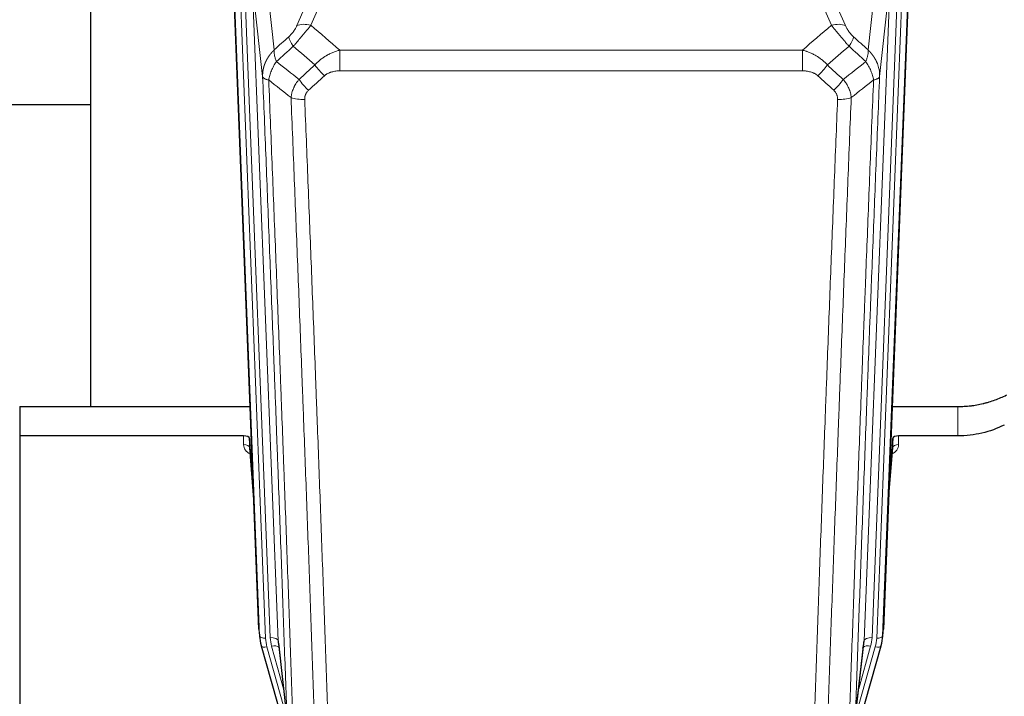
# Model space of a CAD drawing. Header units: inches. Extents: x 0 to 23760, y -13 to 16800.
# Tile 49 of 204: x 6721 to 7217, y 6533 to 6874. Entities that reach past the tile are written whole.
import ezdxf

# ---------------------------------------------------------------- set-up
doc = ezdxf.new("R2010")
doc.units = ezdxf.units.IN
doc.layers.add('254', color=7, linetype='Continuous', true_color=0xffffff)

msp = doc.modelspace()

# ---------------------------------------------------------------- linework, layer by layer
at = {"layer": '254', "color": 2, "linetype": 'Continuous', "lineweight": 25}
for p, q in [((6756.723, 6905.629), (6756.723, 6678.828)), ((7169.585, 6899.735), (7156.467, 6566.534)), ((6841.659, 6566.534), (6829.086, 6885.897)), ((6756.702, 6830.863), (6684.721, 6830.863)), ((6721.063, 6678.821), (6837.237, 6678.821)), ((6721.063, 6678.821), (6721.063, 6664.012)), ((7160.888, 6678.821), (7194.063, 6678.821)), ((6721.063, 6664.012), (6721.063, 6518.543)), ((6833.966, 6664.012), (6721.063, 6664.012)), ((6836.964, 6662.761), (6836.953, 6658.185)), ((6838.787, 6639.48), (6836.964, 6662.761)), ((7161.161, 6662.761), (7159.339, 6639.48)), ((7161.172, 6658.185), (7161.161, 6662.761)), ((7194.063, 6664.012), (7164.16, 6664.012)), ((6836.96, 6658.005), (6839.168, 6629.806)), ((7158.958, 6629.806), (7161.165, 6658.005)), ((6841.78, 6564.949), (6842.154, 6561.691)), ((7155.972, 6561.691), (7156.345, 6564.949)), ((6842.817, 6558.324), (6842.835, 6558.228)), ((6842.835, 6558.228), (6865.009, 6479.342)), ((6851.456, 6559.548), (6855.871, 6521.029)), ((7133.116, 6479.342), (7155.29, 6558.228)), ((7142.255, 6521.029), (7146.67, 6559.548)), ((7155.29, 6558.228), (7155.309, 6558.324))]:
    msp.add_line(p, q, dxfattribs=at)
at = {"layer": '254', "color": 110, "linetype": 'Continuous', "lineweight": 13}
for p, q in [((6883.23, 6905.992), (6867.85, 6870.961)), ((7148.764, 6858.561), (7153.989, 6905.761)), ((7126.063, 6896.49), (7137.337, 6870.811)), ((7153.099, 6562.056), (7166.21, 6895.078)), ((7169.204, 6896.298), (7156.093, 6563.276)), ((6838.299, 6892.615), (6851.365, 6560.722)), ((6843.547, 6845.209), (6838.299, 6892.615)), ((7146.76, 6560.722), (7159.826, 6892.615)), ((7163.819, 6894.242), (7150.752, 6562.348)), ((7159.826, 6892.615), (7154.579, 6845.209)), ((6842.032, 6563.276), (6829.333, 6885.839)), ((6832.269, 6886.107), (6845.026, 6562.056)), ((6834.555, 6887.931), (6847.373, 6562.348)), ((6846.052, 6888.458), (6849.362, 6858.561)), ((6860.788, 6870.811), (6867.769, 6886.709)), ((7130.276, 6870.961), (7122.22, 6889.308)), ((6882.477, 6858.441), (7115.649, 6858.441)), ((6882.477, 6848.01), (6882.477, 6858.441)), ((7115.649, 6848.01), (7115.649, 6858.441)), ((7115.649, 6848.01), (6882.477, 6848.01)), ((7194.063, 6664.012), (7194.063, 6678.821)), ((6833.955, 6659.596), (6833.966, 6664.012)), ((7164.16, 6664.012), (7164.17, 6659.596)), ((6836.953, 6658.185), (6839.16, 6629.997)), ((7158.965, 6629.997), (7161.172, 6658.185)), ((6841.659, 6566.534), (6842.032, 6563.276)), ((7156.093, 6563.276), (7156.467, 6566.534)), ((6845.723, 6557.655), (6855.796, 6521.821)), ((6854.097, 6536.509), (6848.071, 6557.947)), ((6851.365, 6560.722), (6855.742, 6522.541)), ((7142.33, 6521.821), (7152.402, 6557.655)), ((7142.384, 6522.541), (7146.76, 6560.722)), ((7144.029, 6536.509), (7150.055, 6557.947))]:
    msp.add_line(p, q, dxfattribs=at)
for centre, major_axis, ratio, start_param, end_param in [((6867.85, 6864.789), (-9.156, 4.02), 0.5833249, 4.9631119, 5.806783), ((7130.276, 6864.789), (-9.156, -4.02), 0.5833249, 3.617995, 4.4616661), ((6863.763, 6859.191), (6.719, -7.407), 0.3029797, 3.5431496, 4.2886573), ((7134.363, 6859.191), (-6.719, -7.407), 0.3029797, 1.994528, 2.7400357), ((6874.718, 6849.804), (6.736, -7.391), 0.3030979, 4.2875497, 5.03344), ((7123.407, 6849.804), (-6.736, -7.391), 0.3030979, 1.2497453, 1.9956357), ((6866.709, 6842.512), (6.729, -7.397), 0.3051216, 4.2889758, 5.0360109), ((7131.416, 6842.512), (6.729, 7.397), 0.3051216, 4.388767, 5.1358022), ((6864.737, 6837.918), (-9.992, -0.404), 0.431453, 0.7935197, 1.5533391), ((7133.388, 6837.918), (-9.992, 0.404), 0.431453, 1.5882535, 2.3480729), ((6839.959, 6659.596), (-6.003, -0.046), 0.8757409, 6.2743462, 7.3700502), ((6833.955, 6658.141), (-3, 0.007), 0.4848086, 3.1763596, 4.7135294), ((7158.167, 6659.596), (6.003, -0.046), 0.8757409, 5.1963204, 6.2920244), ((7164.17, 6658.141), (-3, -0.007), 0.4848086, 4.7112485, 6.2484184), ((6845.026, 6563.441), (2.998, 0.118), 0.4614673, 3.175787, 4.6942235), ((6847.373, 6560.501), (3.997, 0.157), 0.4614673, 0.0341943, 1.5526308), ((6871.391, 6563.098), (-24.033, -0.038), 0.8858289, 0.0334668, 0.2426182), ((7150.752, 6560.501), (3.997, -0.157), 0.4614673, 1.5889619, 3.1073983), ((7126.734, 6563.098), (24.033, -0.038), 0.8858289, 6.0405671, 6.2497185), ((7153.099, 6563.441), (2.998, -0.118), 0.4614673, 4.7305545, 6.248991), ((6845.723, 6559.04), (2.888, 0.812), 0.4480327, 3.1416079, 4.5871119), ((6869.044, 6562.806), (-24.033, -0.038), 0.8858289, 0.0334668, 0.2426182), ((6848.071, 6556.1), (3.851, 1.082), 0.4480327, 0.2500116, 1.4455193), ((7150.055, 6556.1), (3.851, -1.082), 0.4480327, 1.6960734, 2.8915811), ((7129.081, 6562.806), (24.033, -0.038), 0.8858289, 6.0405671, 6.2497185), ((7152.402, 6559.04), (2.888, -0.812), 0.4480327, 4.837666, 6.2831701)]:
    msp.add_ellipse(centre, major_axis=major_axis, ratio=ratio, start_param=start_param, end_param=end_param, dxfattribs=at)
at = {"layer": '254', "color": 2, "linetype": 'Continuous', "lineweight": 25}
for centre, major_axis, ratio, start_param, end_param in [((6833.966, 6662.718), (3, 0), 0.4313147, 0.033781, 1.5709509), ((7164.16, 6662.718), (-3, 0), 0.4313147, 4.7122344, 6.2494043), ((6869.044, 6564.191), (-27.027, -0.37), 0.8864308, 0.02276, 0.2319114), ((7129.081, 6564.191), (27.027, -0.37), 0.8864308, 6.0512739, 6.2604253), ((6871.391, 6561.251), (20.035, -0.399), 0.8846078, 3.1939931, 3.4031446), ((7126.734, 6561.251), (-20.035, -0.399), 0.8846078, 2.8800407, 3.0891922)]:
    msp.add_ellipse(centre, major_axis=major_axis, ratio=ratio, start_param=start_param, end_param=end_param, dxfattribs=at)
at = {"layer": '254', "color": 110, "linetype": 'Continuous', "lineweight": 13}
for points, knots in [([(6860.788, 6870.811), (6860.763, 6870.753), (6860.737, 6870.696), (6860.684, 6870.58), (6860.657, 6870.521), (6860.574, 6870.345), (6860.517, 6870.228), (6860.338, 6869.873), (6860.209, 6869.633), (6860.001, 6869.271), (6859.929, 6869.149), (6859.818, 6868.966), (6859.761, 6868.873), (6859.703, 6868.781), (6859.663, 6868.719), (6859.644, 6868.688), (6859.464, 6868.41), (6859.297, 6868.165), (6858.946, 6867.679), (6858.762, 6867.438), (6858.522, 6867.139), (6858.449, 6867.05), (6858.375, 6866.961), (6858.326, 6866.901), (6858.301, 6866.872), (6858.175, 6866.724), (6858.074, 6866.608), (6857.767, 6866.265), (6857.559, 6866.044), (6857.135, 6865.617), (6856.92, 6865.411), (6856.701, 6865.213)], [0, 0, 0, 0, 0.03125, 0.03125, 0.0625, 0.0625, 0.125, 0.125, 0.25, 0.25, 0.3125, 0.3125, 0.34375, 0.359375, 0.359375, 0.375, 0.375, 0.5, 0.5, 0.625, 0.625, 0.65625, 0.671875, 0.671875, 0.6875, 0.6875, 0.75, 0.75, 0.875, 0.875, 1, 1, 1, 1]), ([(6858.955, 6860.381), (6859.338, 6860.819), (6860.109, 6861.703), (6860.884, 6862.603), (6861.468, 6863.283), (6861.663, 6863.511), (6861.907, 6863.797), (6861.956, 6863.854), (6862.054, 6863.969), (6862.2, 6864.14), (6862.345, 6864.311), (6862.83, 6864.882), (6863.213, 6865.335), (6863.972, 6866.238), (6864.348, 6866.688), (6864.812, 6867.246), (6864.905, 6867.358), (6865.09, 6867.58), (6865.365, 6867.912), (6865.635, 6868.24), (6866.169, 6868.889), (6866.517, 6869.314), (6867.026, 6869.941), (6867.194, 6870.148), (6867.443, 6870.455), (6867.525, 6870.557), (6867.688, 6870.76), (6867.769, 6870.861), (6867.85, 6870.961)], [0, 0, 0, 0, 0.125, 0.25, 0.25, 0.3125, 0.3125, 0.328125, 0.328125, 0.34375, 0.375, 0.375, 0.5, 0.5, 0.625, 0.625, 0.65625, 0.65625, 0.6875, 0.75, 0.75, 0.875, 0.875, 0.9375, 0.9375, 0.96875, 0.96875, 1, 1, 1, 1]), ([(7130.276, 6870.961), (7130.598, 6870.56), (7130.928, 6870.151), (7131.606, 6869.318), (7131.953, 6868.894), (7132.487, 6868.245), (7132.667, 6868.026), (7132.94, 6867.696), (7133.032, 6867.585), (7133.171, 6867.418), (7133.217, 6867.362), (7133.31, 6867.251), (7133.356, 6867.195), (7133.774, 6866.692), (7134.525, 6865.794), (7135.29, 6864.889), (7135.869, 6864.207), (7136.063, 6863.979), (7136.355, 6863.637), (7136.453, 6863.523), (7136.599, 6863.351), (7136.648, 6863.294), (7136.746, 6863.179), (7136.795, 6863.122), (7137.236, 6862.609), (7137.625, 6862.157), (7138.401, 6861.263), (7138.787, 6860.82), (7139.171, 6860.381)], [0, 0, 0, 0, 0.125, 0.125, 0.25, 0.25, 0.3125, 0.3125, 0.34375, 0.34375, 0.359375, 0.359375, 0.375, 0.375, 0.5, 0.625, 0.625, 0.6875, 0.6875, 0.71875, 0.71875, 0.734375, 0.734375, 0.75, 0.75, 0.875, 0.875, 1, 1, 1, 1]), ([(7141.424, 6865.213), (7141.205, 6865.412), (7140.989, 6865.619), (7140.563, 6866.048), (7140.353, 6866.27), (7140.095, 6866.559), (7140.044, 6866.618), (7139.942, 6866.734), (7139.791, 6866.91), (7139.645, 6867.088), (7139.359, 6867.444), (7139.176, 6867.684), (7138.826, 6868.169), (7138.659, 6868.414), (7138.48, 6868.692), (7138.46, 6868.723), (7138.42, 6868.785), (7138.362, 6868.878), (7138.229, 6869.093), (7138.122, 6869.275), (7137.914, 6869.637), (7137.786, 6869.876), (7137.548, 6870.348), (7137.438, 6870.581), (7137.337, 6870.811)], [0, 0, 0, 0, 0.125, 0.125, 0.25, 0.25, 0.28125, 0.28125, 0.3125, 0.375, 0.375, 0.5, 0.5, 0.625, 0.625, 0.640625, 0.640625, 0.65625, 0.6875, 0.75, 0.75, 0.875, 0.875, 1, 1, 1, 1]), ([(6843.547, 6845.209), (6843.546, 6845.229), (6843.545, 6845.269), (6843.543, 6845.329), (6843.541, 6845.388), (6843.54, 6845.448), (6843.539, 6845.508), (6843.538, 6845.568), (6843.537, 6845.627), (6843.537, 6845.687), (6843.536, 6845.747), (6843.537, 6845.806), (6843.537, 6845.866), (6843.537, 6845.925), (6843.538, 6845.985), (6843.539, 6846.045), (6843.54, 6846.104), (6843.542, 6846.164), (6843.543, 6846.223), (6843.545, 6846.283), (6843.547, 6846.342), (6843.55, 6846.402), (6843.552, 6846.461), (6843.555, 6846.521), (6843.558, 6846.58), (6843.562, 6846.639), (6843.565, 6846.699), (6843.569, 6846.758), (6843.573, 6846.817), (6843.577, 6846.877), (6843.582, 6846.936), (6843.586, 6846.995), (6843.591, 6847.054), (6843.596, 6847.114), (6843.602, 6847.173), (6843.607, 6847.232), (6843.613, 6847.291), (6843.619, 6847.35), (6843.625, 6847.409), (6843.632, 6847.468), (6843.638, 6847.527), (6843.645, 6847.586), (6843.653, 6847.645), (6843.66, 6847.704), (6843.668, 6847.763), (6843.675, 6847.821), (6843.683, 6847.88), (6843.692, 6847.939), (6843.7, 6847.998), (6843.709, 6848.056), (6843.718, 6848.115), (6843.727, 6848.173), (6843.736, 6848.232), (6843.746, 6848.29), (6843.756, 6848.349), (6843.766, 6848.407), (6843.776, 6848.466), (6843.786, 6848.524), (6843.797, 6848.582), (6843.808, 6848.64), (6843.819, 6848.698), (6843.83, 6848.757), (6843.842, 6848.815), (6843.853, 6848.873), (6843.865, 6848.931), (6843.877, 6848.989), (6843.89, 6849.047), (6843.902, 6849.104), (6843.915, 6849.162), (6843.928, 6849.22), (6843.941, 6849.278), (6843.955, 6849.335), (6843.968, 6849.393), (6843.982, 6849.45), (6843.996, 6849.508), (6844.01, 6849.565), (6844.025, 6849.623), (6844.04, 6849.68), (6844.054, 6849.737), (6844.069, 6849.794), (6844.085, 6849.852), (6844.1, 6849.909), (6844.116, 6849.966), (6844.132, 6850.023), (6844.148, 6850.079), (6844.164, 6850.136), (6844.181, 6850.193), (6844.197, 6850.25), (6844.214, 6850.306), (6844.231, 6850.363), (6844.248, 6850.42), (6844.266, 6850.476), (6844.284, 6850.533), (6844.301, 6850.589), (6844.319, 6850.645), (6844.338, 6850.701), (6844.356, 6850.758), (6844.375, 6850.814), (6844.394, 6850.87), (6844.413, 6850.926), (6844.432, 6850.981), (6844.451, 6851.037), (6844.471, 6851.093), (6844.491, 6851.149), (6844.511, 6851.204), (6844.531, 6851.26), (6844.551, 6851.315), (6844.572, 6851.371), (6844.592, 6851.426), (6844.613, 6851.481), (6844.635, 6851.536), (6844.656, 6851.591), (6844.677, 6851.646), (6844.699, 6851.701), (6844.721, 6851.756), (6844.743, 6851.811), (6844.765, 6851.866), (6844.788, 6851.92), (6844.81, 6851.975), (6844.833, 6852.03), (6844.856, 6852.084), (6844.879, 6852.138), (6844.902, 6852.193), (6844.926, 6852.247), (6844.949, 6852.301), (6844.973, 6852.355), (6844.997, 6852.409), (6845.022, 6852.463), (6845.046, 6852.516), (6845.07, 6852.57), (6845.095, 6852.624), (6845.12, 6852.677), (6845.145, 6852.731), (6845.17, 6852.784), (6845.196, 6852.837), (6845.221, 6852.891), (6845.247, 6852.944), (6845.273, 6852.997), (6845.299, 6853.05), (6845.326, 6853.103), (6845.352, 6853.155), (6845.379, 6853.208), (6845.405, 6853.261), (6845.432, 6853.313), (6845.46, 6853.366), (6845.487, 6853.418), (6845.514, 6853.47), (6845.542, 6853.522), (6845.57, 6853.574), (6845.598, 6853.626), (6845.626, 6853.678), (6845.654, 6853.73), (6845.682, 6853.782), (6845.711, 6853.833), (6845.74, 6853.885), (6845.769, 6853.936), (6845.798, 6853.988), (6845.827, 6854.039), (6845.856, 6854.09), (6845.886, 6854.141), (6845.916, 6854.192), (6845.946, 6854.243), (6845.976, 6854.294), (6846.006, 6854.344), (6846.036, 6854.395), (6846.067, 6854.445), (6846.097, 6854.496), (6846.128, 6854.546), (6846.159, 6854.596), (6846.19, 6854.646), (6846.221, 6854.696), (6846.253, 6854.746), (6846.284, 6854.796), (6846.316, 6854.846), (6846.348, 6854.895), (6846.38, 6854.945), (6846.412, 6854.994), (6846.444, 6855.044), (6846.477, 6855.093), (6846.509, 6855.142), (6846.542, 6855.191), (6846.575, 6855.24), (6846.608, 6855.289), (6846.641, 6855.337), (6846.674, 6855.386), (6846.708, 6855.434), (6846.741, 6855.483), (6846.775, 6855.531), (6846.809, 6855.579), (6846.843, 6855.627), (6846.877, 6855.675), (6846.911, 6855.723), (6846.946, 6855.771), (6846.98, 6855.819), (6847.015, 6855.866), (6847.05, 6855.914), (6847.085, 6855.961), (6847.12, 6856.008), (6847.155, 6856.056), (6847.19, 6856.103), (6847.226, 6856.15), (6847.261, 6856.196), (6847.297, 6856.243), (6847.333, 6856.29), (6847.369, 6856.336), (6847.405, 6856.383), (6847.441, 6856.429), (6847.478, 6856.475), (6847.514, 6856.521), (6847.551, 6856.567), (6847.588, 6856.613), (6847.624, 6856.659), (6847.661, 6856.704), (6847.699, 6856.75), (6847.736, 6856.795), (6847.773, 6856.841), (6847.811, 6856.886), (6847.848, 6856.931), (6847.886, 6856.976), (6847.924, 6857.021), (6847.962, 6857.066), (6848, 6857.11), (6848.038, 6857.155), (6848.077, 6857.199), (6848.115, 6857.244), (6848.154, 6857.288), (6848.192, 6857.332), (6848.231, 6857.376), (6848.27, 6857.42), (6848.309, 6857.463), (6848.348, 6857.507), (6848.387, 6857.551), (6848.427, 6857.594), (6848.466, 6857.637), (6848.506, 6857.681), (6848.546, 6857.724), (6848.585, 6857.767), (6848.625, 6857.809), (6848.665, 6857.852), (6848.705, 6857.895), (6848.746, 6857.937), (6848.786, 6857.98), (6848.826, 6858.022), (6848.867, 6858.064), (6848.908, 6858.106), (6848.948, 6858.148), (6848.989, 6858.19), (6849.03, 6858.232), (6849.071, 6858.273), (6849.113, 6858.315), (6849.154, 6858.356), (6849.195, 6858.397), (6849.237, 6858.438), (6849.278, 6858.479), (6849.32, 6858.52), (6849.348, 6858.547), (6849.362, 6858.561)], [0, 0, 0, 0, 0.0042303, 0.0084583, 0.0126838, 0.016907, 0.0211277, 0.0253461, 0.0295621, 0.0337757, 0.037987, 0.0421959, 0.0464023, 0.0506064, 0.0548082, 0.0590075, 0.0632045, 0.0673991, 0.0715913, 0.0757811, 0.0799686, 0.0841537, 0.0883364, 0.0925167, 0.0966947, 0.1008703, 0.1050435, 0.1092144, 0.1133829, 0.117549, 0.1217128, 0.1258741, 0.1300332, 0.1341898, 0.1383441, 0.1424961, 0.1466456, 0.1507929, 0.1549377, 0.1590802, 0.1632203, 0.1673581, 0.1714935, 0.1756266, 0.1797573, 0.1838856, 0.1880116, 0.1921352, 0.1962565, 0.2003755, 0.204492, 0.2086063, 0.2127182, 0.2168277, 0.2209349, 0.2250397, 0.2291422, 0.2332423, 0.2373401, 0.2414356, 0.2455287, 0.2496195, 0.2537079, 0.257794, 0.2618777, 0.2659591, 0.2700382, 0.2741149, 0.2781893, 0.2822614, 0.2863311, 0.2903985, 0.2944635, 0.2985262, 0.3025866, 0.3066447, 0.3107004, 0.3147538, 0.3188048, 0.3228536, 0.3269, 0.3309441, 0.3349858, 0.3390253, 0.3430624, 0.3470972, 0.3511296, 0.3551598, 0.3591876, 0.3632131, 0.3672363, 0.3712571, 0.3752757, 0.3792919, 0.3833058, 0.3873174, 0.3913267, 0.3953337, 0.3993384, 0.4033407, 0.4073408, 0.4113385, 0.4153339, 0.419327, 0.4233179, 0.4273064, 0.4312926, 0.4352765, 0.4392581, 0.4432373, 0.4472143, 0.451189, 0.4551614, 0.4591315, 0.4630993, 0.4670648, 0.471028, 0.4749889, 0.4789475, 0.4829038, 0.4868578, 0.4908095, 0.494759, 0.4987061, 0.502651, 0.5065936, 0.5105338, 0.5144718, 0.5184076, 0.522341, 0.5262721, 0.530201, 0.5341276, 0.5380519, 0.5419739, 0.5458936, 0.5498111, 0.5537262, 0.5576392, 0.5615498, 0.5654581, 0.5693642, 0.573268, 0.5771696, 0.5810688, 0.5849658, 0.5888606, 0.592753, 0.5966432, 0.6005311, 0.6044168, 0.6083002, 0.6121813, 0.6160602, 0.6199368, 0.6238111, 0.6276832, 0.6315531, 0.6354206, 0.6392859, 0.643149, 0.6470098, 0.6508684, 0.6547247, 0.6585787, 0.6624305, 0.66628, 0.6701273, 0.6739724, 0.6778152, 0.6816557, 0.685494, 0.6893301, 0.6931639, 0.6969955, 0.7008248, 0.7046519, 0.7084768, 0.7122994, 0.7161198, 0.7199379, 0.7237539, 0.7275675, 0.731379, 0.7351882, 0.7389952, 0.7427999, 0.7466024, 0.7504027, 0.7542008, 0.7579966, 0.7617902, 0.7655816, 0.7693708, 0.7731577, 0.7769424, 0.7807249, 0.7845052, 0.7882833, 0.7920591, 0.7958327, 0.7996042, 0.8033734, 0.8071403, 0.8109051, 0.8146677, 0.818428, 0.8221862, 0.8259421, 0.8296958, 0.8334474, 0.8371967, 0.8409438, 0.8446887, 0.8484314, 0.8521719, 0.8559102, 0.8596463, 0.8633802, 0.867112, 0.8708415, 0.8745688, 0.8782939, 0.8820169, 0.8857376, 0.8894562, 0.8931726, 0.8968867, 0.9005987, 0.9043086, 0.9080162, 0.9117216, 0.9154249, 0.919126, 0.9228249, 0.9265216, 0.9302161, 0.9339085, 0.9375987, 0.9412867, 0.9449725, 0.9486562, 0.9523377, 0.956017, 0.9596942, 0.9633691, 0.967042, 0.9707126, 0.9743811, 0.9780474, 0.9817116, 0.9853736, 0.9890334, 0.9926911, 0.9963466, 1, 1, 1, 1]), ([(6850.467, 6852.675), (6850.361, 6852.958), (6850.26, 6853.24), (6850.073, 6853.797), (6849.986, 6854.073), (6849.827, 6854.615), (6849.754, 6854.883), (6849.625, 6855.406), (6849.569, 6855.663), (6849.472, 6856.164), (6849.432, 6856.408), (6849.37, 6856.882), (6849.347, 6857.112), (6849.306, 6857.777), (6849.315, 6858.189), (6849.362, 6858.561)], [0, 0, 0, 0, 0.125, 0.125, 0.25, 0.25, 0.375, 0.375, 0.5, 0.5, 0.625, 0.625, 0.75, 0.75, 1, 1, 1, 1]), ([(6869.901, 6850.99), (6870.101, 6851.219), (6870.306, 6851.444), (6870.623, 6851.776), (6870.73, 6851.885), (6870.947, 6852.102), (6871.056, 6852.21), (6871.609, 6852.741), (6872.07, 6853.147), (6873.027, 6853.925), (6873.523, 6854.296), (6874.165, 6854.739), (6874.295, 6854.826), (6874.49, 6854.955), (6874.556, 6854.998), (6874.688, 6855.083), (6874.753, 6855.126), (6875.084, 6855.335), (6875.419, 6855.539), (6875.759, 6855.735), (6875.895, 6855.812), (6875.964, 6855.851), (6876.169, 6855.965), (6876.307, 6856.04), (6876.72, 6856.261), (6876.998, 6856.403), (6877.835, 6856.812), (6878.4, 6857.063), (6879.543, 6857.525), (6880.121, 6857.736), (6881.29, 6858.118), (6881.88, 6858.289), (6882.477, 6858.441)], [0, 0, 0, 0, 0.0625, 0.0625, 0.09375, 0.09375, 0.125, 0.125, 0.25, 0.25, 0.375, 0.375, 0.40625, 0.40625, 0.421875, 0.421875, 0.4375, 0.4375, 0.5, 0.515625, 0.515625, 0.53125, 0.53125, 0.5625, 0.5625, 0.625, 0.625, 0.75, 0.75, 0.875, 0.875, 1, 1, 1, 1]), ([(7115.649, 6858.441), (7116.246, 6858.289), (7116.914, 6858.095), (7117.578, 6857.875), (7117.725, 6857.825), (7117.799, 6857.8), (7118.019, 6857.724), (7118.166, 6857.672), (7118.604, 6857.512), (7118.893, 6857.4), (7119.755, 6857.051), (7120.32, 6856.798), (7121.433, 6856.253), (7121.98, 6855.961), (7122.786, 6855.49), (7123.185, 6855.248), (7123.579, 6854.992), (7123.775, 6854.863), (7123.84, 6854.819), (7123.97, 6854.731), (7124.035, 6854.687), (7124.614, 6854.288), (7125.11, 6853.916), (7126.065, 6853.139), (7126.524, 6852.733), (7127.404, 6851.888), (7127.824, 6851.448), (7128.225, 6850.99)], [0, 0, 0, 0, 0.125, 0.140625, 0.140625, 0.15625, 0.15625, 0.1875, 0.1875, 0.25, 0.25, 0.375, 0.375, 0.5, 0.5, 0.5625, 0.59375, 0.59375, 0.609375, 0.609375, 0.625, 0.625, 0.75, 0.75, 0.875, 0.875, 1, 1, 1, 1]), ([(7148.764, 6858.561), (7148.81, 6858.189), (7148.819, 6857.777), (7148.779, 6857.112), (7148.756, 6856.882), (7148.693, 6856.408), (7148.653, 6856.164), (7148.557, 6855.663), (7148.5, 6855.406), (7148.371, 6854.883), (7148.299, 6854.615), (7148.14, 6854.073), (7148.053, 6853.797), (7147.865, 6853.24), (7147.765, 6852.958), (7147.658, 6852.675)], [0, 0, 0, 0, 0.25, 0.25, 0.375, 0.375, 0.5, 0.5, 0.625, 0.625, 0.75, 0.75, 0.875, 0.875, 1, 1, 1, 1]), ([(7148.764, 6858.561), (7148.781, 6858.544), (7148.815, 6858.511), (7148.867, 6858.46), (7148.918, 6858.409), (7148.969, 6858.359), (7149.02, 6858.308), (7149.071, 6858.256), (7149.121, 6858.205), (7149.172, 6858.154), (7149.222, 6858.102), (7149.272, 6858.05), (7149.322, 6857.998), (7149.372, 6857.946), (7149.421, 6857.893), (7149.471, 6857.841), (7149.52, 6857.788), (7149.569, 6857.735), (7149.618, 6857.682), (7149.667, 6857.629), (7149.716, 6857.575), (7149.764, 6857.522), (7149.812, 6857.468), (7149.861, 6857.414), (7149.908, 6857.36), (7149.956, 6857.306), (7150.004, 6857.251), (7150.051, 6857.197), (7150.098, 6857.142), (7150.145, 6857.087), (7150.192, 6857.032), (7150.239, 6856.977), (7150.285, 6856.921), (7150.332, 6856.866), (7150.378, 6856.81), (7150.424, 6856.754), (7150.469, 6856.698), (7150.515, 6856.642), (7150.56, 6856.585), (7150.605, 6856.529), (7150.65, 6856.472), (7150.695, 6856.415), (7150.74, 6856.358), (7150.784, 6856.301), (7150.828, 6856.243), (7150.872, 6856.186), (7150.916, 6856.128), (7150.96, 6856.07), (7151.003, 6856.012), (7151.046, 6855.954), (7151.089, 6855.896), (7151.132, 6855.837), (7151.174, 6855.779), (7151.217, 6855.72), (7151.259, 6855.661), (7151.301, 6855.602), (7151.342, 6855.543), (7151.384, 6855.483), (7151.425, 6855.424), (7151.466, 6855.364), (7151.507, 6855.304), (7151.548, 6855.244), (7151.588, 6855.184), (7151.628, 6855.124), (7151.668, 6855.063), (7151.708, 6855.003), (7151.748, 6854.942), (7151.787, 6854.881), (7151.826, 6854.82), (7151.865, 6854.759), (7151.903, 6854.697), (7151.942, 6854.636), (7151.98, 6854.574), (7152.018, 6854.513), (7152.056, 6854.451), (7152.093, 6854.389), (7152.13, 6854.326), (7152.167, 6854.264), (7152.204, 6854.202), (7152.241, 6854.139), (7152.277, 6854.076), (7152.313, 6854.013), (7152.349, 6853.95), (7152.384, 6853.887), (7152.42, 6853.824), (7152.455, 6853.76), (7152.489, 6853.697), (7152.524, 6853.633), (7152.558, 6853.569), (7152.592, 6853.505), (7152.626, 6853.441), (7152.66, 6853.377), (7152.693, 6853.313), (7152.726, 6853.248), (7152.759, 6853.184), (7152.792, 6853.119), (7152.824, 6853.054), (7152.856, 6852.989), (7152.888, 6852.924), (7152.919, 6852.859), (7152.951, 6852.793), (7152.982, 6852.728), (7153.012, 6852.662), (7153.043, 6852.596), (7153.073, 6852.53), (7153.103, 6852.464), (7153.133, 6852.398), (7153.162, 6852.332), (7153.36, 6851.881), (7153.694, 6851.031), (7154.083, 6849.763), (7154.369, 6848.464), (7154.546, 6847.142), (7154.59, 6846.215), (7154.589, 6845.691), (7154.588, 6845.571), (7154.586, 6845.45), (7154.583, 6845.33), (7154.58, 6845.249), (7154.579, 6845.209)], [0, 0, 0, 0, 0.0045083, 0.0090195, 0.0135338, 0.0180512, 0.0225715, 0.0270949, 0.0316214, 0.0361509, 0.0406834, 0.0452189, 0.0497575, 0.0542992, 0.0588439, 0.0633916, 0.0679424, 0.0724963, 0.0770532, 0.0816132, 0.0861762, 0.0907423, 0.0953114, 0.0998837, 0.104459, 0.1090373, 0.1136188, 0.1182033, 0.1227909, 0.1273815, 0.1319753, 0.1365721, 0.141172, 0.145775, 0.1503811, 0.1549903, 0.1596025, 0.1642179, 0.1688364, 0.1734579, 0.1780826, 0.1827103, 0.1873412, 0.1919752, 0.1966123, 0.2012524, 0.2058957, 0.2105422, 0.2151917, 0.2198443, 0.2245001, 0.229159, 0.233821, 0.2384861, 0.2431544, 0.2478258, 0.2525003, 0.2571779, 0.2618587, 0.2665427, 0.2712297, 0.2759199, 0.2806133, 0.2853097, 0.2900094, 0.2947122, 0.2994181, 0.3041272, 0.3088394, 0.3135548, 0.3182733, 0.322995, 0.3277199, 0.3324479, 0.3371791, 0.3419135, 0.346651, 0.3513917, 0.3561355, 0.3608826, 0.3656328, 0.3703861, 0.3751427, 0.3799024, 0.3846654, 0.3894315, 0.3942008, 0.3989732, 0.4037489, 0.4085278, 0.4133098, 0.4180951, 0.4228835, 0.4276751, 0.43247, 0.437268, 0.4420692, 0.4468737, 0.4516813, 0.4564922, 0.4613063, 0.4661235, 0.470944, 0.4757677, 0.4805947, 0.4854248, 0.4902582, 0.4950947, 0.4999345, 0.5888915, 0.6791125, 0.7706071, 0.8633844, 0.9574535, 0.965938, 0.9744348, 0.9829441, 0.9914659, 1, 1, 1, 1]), ([(6846.602, 6843.429), (6846.731, 6844.173), (6846.91, 6844.936), (6847.366, 6846.481), (6847.644, 6847.262), (6848.132, 6848.436), (6848.306, 6848.827), (6848.678, 6849.608), (6848.876, 6849.998), (6849.502, 6851.16), (6849.964, 6851.926), (6850.467, 6852.675)], [0, 0, 0, 0, 0.25, 0.25, 0.5, 0.5, 0.625, 0.625, 0.75, 0.75, 1, 1, 1, 1]), ([(7147.658, 6852.675), (7148.161, 6851.926), (7148.623, 6851.16), (7149.25, 6849.998), (7149.447, 6849.608), (7149.819, 6848.827), (7149.994, 6848.436), (7150.482, 6847.262), (7150.759, 6846.481), (7151.216, 6844.936), (7151.395, 6844.173), (7151.523, 6843.429)], [0, 0, 0, 0, 0.25, 0.25, 0.375, 0.375, 0.5, 0.5, 0.75, 0.75, 1, 1, 1, 1]), ([(6855.742, 6522.541), (6855.297, 6535.388), (6854.391, 6561.239), (6852.985, 6600.483), (6852.015, 6626.957), (6851.46, 6641.936), (6851.398, 6643.602), (6851.274, 6646.935), (6851.088, 6651.939), (6850.652, 6663.638), (6850.273, 6673.707), (6849.955, 6682.12), (6849.891, 6683.804), (6849.764, 6687.174), (6849.572, 6692.232), (6849.122, 6704.055), (6848.731, 6714.228), (6847.945, 6734.623), (6846.882, 6761.951), (6845.241, 6803.345), (6844.117, 6831.21), (6843.547, 6845.209)], [0, 0, 0, 0, 0.125, 0.25, 0.375, 0.375, 0.390625, 0.390625, 0.40625, 0.4375, 0.5, 0.5, 0.515625, 0.515625, 0.53125, 0.5625, 0.625, 0.625, 0.75, 0.875, 1, 1, 1, 1]), ([(6843.547, 6845.209), (6843.577, 6845.005), (6843.667, 6844.81), (6843.889, 6844.536), (6843.978, 6844.447), (6844.184, 6844.278), (6844.301, 6844.197), (6844.563, 6844.044), (6844.707, 6843.972), (6845.021, 6843.836), (6845.191, 6843.773), (6845.555, 6843.656), (6845.749, 6843.603), (6846.16, 6843.508), (6846.376, 6843.465), (6846.602, 6843.429)], [0, 0, 0, 0, 0.25, 0.25, 0.375, 0.375, 0.5, 0.5, 0.625, 0.625, 0.75, 0.75, 0.875, 0.875, 1, 1, 1, 1]), ([(6874.718, 6845.534), (6874.844, 6845.649), (6874.973, 6845.76), (6875.175, 6845.919), (6875.243, 6845.971), (6875.381, 6846.073), (6875.451, 6846.122), (6875.803, 6846.364), (6876.097, 6846.54), (6876.708, 6846.858), (6877.024, 6847.001), (6877.431, 6847.161), (6877.513, 6847.193), (6877.678, 6847.253), (6877.76, 6847.282), (6878.009, 6847.366), (6878.175, 6847.418), (6878.676, 6847.562), (6879.013, 6847.644), (6879.693, 6847.781), (6880.035, 6847.837), (6880.725, 6847.925), (6881.072, 6847.957), (6881.771, 6847.999), (6882.123, 6848.01), (6882.477, 6848.01)], [0, 0, 0, 0, 0.0625, 0.0625, 0.09375, 0.09375, 0.125, 0.125, 0.25, 0.25, 0.375, 0.375, 0.40625, 0.40625, 0.4375, 0.4375, 0.5, 0.5, 0.625, 0.625, 0.75, 0.75, 0.875, 0.875, 1, 1, 1, 1]), ([(7115.649, 6848.01), (7116.003, 6848.01), (7116.356, 6847.999), (7116.797, 6847.972), (7116.885, 6847.966), (7117.061, 6847.953), (7117.149, 6847.945), (7117.413, 6847.92), (7117.588, 6847.901), (7118.11, 6847.834), (7118.454, 6847.777), (7119.137, 6847.638), (7119.475, 6847.556), (7120.142, 6847.361), (7120.472, 6847.25), (7120.838, 6847.105), (7120.878, 6847.089), (7120.959, 6847.056), (7121.08, 6847.005), (7121.357, 6846.883), (7121.589, 6846.77), (7122.043, 6846.531), (7122.335, 6846.357), (7122.891, 6845.973), (7123.157, 6845.764), (7123.407, 6845.534)], [0, 0, 0, 0, 0.125, 0.125, 0.15625, 0.15625, 0.1875, 0.1875, 0.25, 0.25, 0.375, 0.375, 0.5, 0.5, 0.625, 0.625, 0.640625, 0.640625, 0.65625, 0.6875, 0.75, 0.75, 0.875, 0.875, 1, 1, 1, 1]), ([(7154.579, 6845.209), (7154.009, 6831.209), (7152.884, 6803.342), (7151.79, 6775.738), (7150.981, 6755.134), (7150.579, 6744.857), (7150.115, 6732.91), (7149.918, 6727.799), (7149.786, 6724.394), (7149.72, 6722.693), (7149.393, 6714.191), (7149.002, 6704.015), (7148.552, 6692.189), (7148.36, 6687.131), (7148.233, 6683.761), (7148.169, 6682.077), (7147.596, 6666.934), (7146.595, 6640.165), (7145.141, 6600.471), (7143.734, 6561.238), (7142.828, 6535.389), (7142.384, 6522.541)], [0, 0, 0, 0, 0.125, 0.25, 0.25, 0.3125, 0.34375, 0.359375, 0.359375, 0.375, 0.375, 0.4375, 0.46875, 0.484375, 0.484375, 0.5, 0.5, 0.625, 0.75, 0.875, 1, 1, 1, 1]), ([(7151.523, 6843.429), (7151.75, 6843.465), (7151.966, 6843.508), (7152.376, 6843.603), (7152.57, 6843.656), (7152.934, 6843.773), (7153.104, 6843.836), (7153.419, 6843.972), (7153.563, 6844.044), (7153.824, 6844.197), (7153.941, 6844.278), (7154.147, 6844.447), (7154.236, 6844.536), (7154.459, 6844.81), (7154.549, 6845.005), (7154.579, 6845.209)], [0, 0, 0, 0, 0.125, 0.125, 0.25, 0.25, 0.375, 0.375, 0.5, 0.5, 0.625, 0.625, 0.75, 0.75, 1, 1, 1, 1]), ([(6846.602, 6843.429), (6847.174, 6829.376), (6848.301, 6801.405), (6849.947, 6759.854), (6851.013, 6732.422), (6851.801, 6711.95), (6852.193, 6701.739), (6852.644, 6689.87), (6852.836, 6684.793), (6852.964, 6681.41), (6853.028, 6679.72), (6853.347, 6671.274), (6853.727, 6661.167), (6854.165, 6649.424), (6854.351, 6644.401), (6854.475, 6641.055), (6854.537, 6639.383), (6855.094, 6624.347), (6856.066, 6597.772), (6857.477, 6558.378), (6858.385, 6532.429), (6858.831, 6519.533)], [0, 0, 0, 0, 0.125, 0.25, 0.375, 0.375, 0.4375, 0.46875, 0.484375, 0.484375, 0.5, 0.5, 0.5625, 0.59375, 0.609375, 0.609375, 0.625, 0.625, 0.75, 0.875, 1, 1, 1, 1]), ([(6857.854, 6834.562), (6857.89, 6834.955), (6857.944, 6835.35), (6858.032, 6835.844), (6858.051, 6835.943), (6858.09, 6836.141), (6858.111, 6836.24), (6858.177, 6836.537), (6858.225, 6836.735), (6858.381, 6837.326), (6858.623, 6838.11), (6858.931, 6838.886), (6859.187, 6839.465), (6859.298, 6839.705), (6859.417, 6839.945), (6859.465, 6840.041), (6859.489, 6840.089), (6859.563, 6840.233), (6859.612, 6840.328), (6859.867, 6840.802), (6860.085, 6841.176), (6860.55, 6841.911), (6861.044, 6842.635), (6861.596, 6843.335), (6861.887, 6843.679)], [0, 0, 0, 0, 0.125, 0.125, 0.15625, 0.15625, 0.1875, 0.1875, 0.25, 0.25, 0.375, 0.5, 0.5, 0.5625, 0.578125, 0.578125, 0.59375, 0.59375, 0.625, 0.625, 0.75, 0.75, 0.875, 1, 1, 1, 1]), ([(7136.239, 6843.679), (7136.529, 6843.335), (7136.806, 6842.984), (7137.135, 6842.536), (7137.2, 6842.446), (7137.328, 6842.266), (7137.391, 6842.175), (7137.578, 6841.901), (7137.698, 6841.718), (7138.048, 6841.165), (7138.482, 6840.418), (7138.855, 6839.655), (7139.111, 6839.076), (7139.192, 6838.882), (7139.308, 6838.589), (7139.346, 6838.491), (7139.419, 6838.295), (7139.455, 6838.197), (7139.627, 6837.707), (7139.748, 6837.314), (7139.955, 6836.528), (7140.129, 6835.742), (7140.235, 6834.955), (7140.271, 6834.562)], [0, 0, 0, 0, 0.125, 0.125, 0.15625, 0.15625, 0.1875, 0.1875, 0.25, 0.25, 0.375, 0.5, 0.5, 0.5625, 0.5625, 0.59375, 0.59375, 0.625, 0.625, 0.75, 0.75, 0.875, 1, 1, 1, 1]), ([(7139.294, 6519.533), (7139.35, 6521.145), (7139.406, 6522.758), (7139.518, 6525.987), (7139.686, 6530.834), (7140.082, 6542.169), (7140.425, 6551.929), (7141.119, 6571.505), (7142.059, 6597.761), (7143.517, 6637.606), (7144.522, 6664.477), (7145.096, 6679.678), (7145.16, 6681.369), (7145.288, 6684.751), (7145.48, 6689.829), (7145.932, 6701.699), (7146.323, 6711.914), (7146.652, 6720.448), (7146.717, 6722.156), (7146.849, 6725.574), (7147.048, 6730.704), (7147.513, 6742.696), (7147.916, 6753.012), (7148.727, 6773.694), (7149.824, 6801.403), (7150.952, 6829.376), (7151.523, 6843.429)], [0, 0, 0, 0, 0.015625, 0.015625, 0.03125, 0.0625, 0.125, 0.125, 0.25, 0.375, 0.5, 0.5, 0.515625, 0.515625, 0.53125, 0.5625, 0.625, 0.625, 0.640625, 0.640625, 0.65625, 0.6875, 0.75, 0.75, 0.875, 1, 1, 1, 1]), ([(6864.737, 6833.601), (6864.729, 6833.814), (6864.731, 6834.027), (6864.748, 6834.294), (6864.752, 6834.347), (6864.762, 6834.453), (6864.768, 6834.506), (6864.787, 6834.665), (6864.802, 6834.771), (6864.858, 6835.085), (6864.906, 6835.291), (6865.027, 6835.698), (6865.099, 6835.899), (6865.225, 6836.195), (6865.27, 6836.293), (6865.342, 6836.439), (6865.367, 6836.488), (6865.418, 6836.584), (6865.444, 6836.632), (6865.579, 6836.869), (6865.697, 6837.051), (6865.953, 6837.404), (6866.091, 6837.575), (6866.386, 6837.903), (6866.543, 6838.061), (6866.709, 6838.213)], [0, 0, 0, 0, 0.125, 0.125, 0.15625, 0.15625, 0.1875, 0.1875, 0.25, 0.25, 0.375, 0.375, 0.5, 0.5, 0.5625, 0.5625, 0.59375, 0.59375, 0.625, 0.625, 0.75, 0.75, 0.875, 0.875, 1, 1, 1, 1]), ([(7131.416, 6838.213), (7131.583, 6838.061), (7131.741, 6837.902), (7131.927, 6837.695), (7131.963, 6837.653), (7132.035, 6837.568), (7132.071, 6837.525), (7132.175, 6837.396), (7132.242, 6837.308), (7132.435, 6837.042), (7132.669, 6836.677), (7132.86, 6836.292), (7132.986, 6835.996), (7133.025, 6835.896), (7133.079, 6835.743), (7133.097, 6835.692), (7133.13, 6835.59), (7133.146, 6835.539), (7133.222, 6835.281), (7133.27, 6835.074), (7133.343, 6834.658), (7133.368, 6834.448), (7133.394, 6834.026), (7133.397, 6833.814), (7133.388, 6833.601)], [0, 0, 0, 0, 0.125, 0.125, 0.15625, 0.15625, 0.1875, 0.1875, 0.25, 0.25, 0.375, 0.5, 0.5, 0.5625, 0.5625, 0.59375, 0.59375, 0.625, 0.625, 0.75, 0.75, 0.875, 0.875, 1, 1, 1, 1]), ([(6869.828, 6515.964), (6869.39, 6528.661), (6868.498, 6554.207), (6867.577, 6580.053), (6866.874, 6599.552), (6866.637, 6606.07), (6866.161, 6619.144), (6865.921, 6625.7), (6865.194, 6645.424), (6864.703, 6658.644), (6864.078, 6675.258), (6863.953, 6678.585), (6863.701, 6685.247), (6863.322, 6695.253), (6862.939, 6705.295), (6862.168, 6725.427), (6861.124, 6752.401), (6859.514, 6793.253), (6858.412, 6820.749), (6857.854, 6834.562)], [0, 0, 0, 0, 0.125, 0.25, 0.25, 0.3125, 0.3125, 0.375, 0.375, 0.5, 0.5, 0.53125, 0.53125, 0.5625, 0.625, 0.625, 0.75, 0.875, 1, 1, 1, 1]), ([(6864.737, 6833.601), (6865.295, 6819.77), (6866.395, 6792.24), (6868.003, 6751.336), (6869.045, 6724.328), (6869.816, 6704.169), (6870.199, 6694.115), (6870.577, 6684.097), (6870.828, 6677.426), (6870.953, 6674.095), (6871.577, 6657.46), (6872.068, 6644.223), (6872.794, 6624.473), (6873.033, 6617.909), (6873.509, 6604.818), (6873.745, 6598.292), (6874.447, 6578.769), (6875.368, 6552.889), (6876.258, 6527.311), (6876.696, 6514.598)], [0, 0, 0, 0, 0.125, 0.25, 0.375, 0.375, 0.4375, 0.46875, 0.46875, 0.5, 0.5, 0.625, 0.625, 0.6875, 0.6875, 0.75, 0.75, 0.875, 1, 1, 1, 1]), ([(7121.43, 6514.598), (7121.867, 6527.311), (7122.758, 6552.889), (7123.678, 6578.769), (7124.38, 6598.292), (7124.616, 6604.818), (7125.092, 6617.909), (7125.332, 6624.473), (7126.057, 6644.223), (7126.549, 6657.46), (7127.172, 6674.095), (7127.297, 6677.426), (7127.549, 6684.097), (7127.927, 6694.115), (7128.31, 6704.169), (7129.08, 6724.328), (7130.122, 6751.336), (7131.73, 6792.24), (7132.831, 6819.77), (7133.388, 6833.601)], [0, 0, 0, 0, 0.125, 0.25, 0.25, 0.3125, 0.3125, 0.375, 0.375, 0.5, 0.5, 0.53125, 0.53125, 0.5625, 0.625, 0.625, 0.75, 0.875, 1, 1, 1, 1]), ([(7140.271, 6834.562), (7139.713, 6820.749), (7138.611, 6793.253), (7137.002, 6752.401), (7135.958, 6725.427), (7135.186, 6705.295), (7134.803, 6695.253), (7134.424, 6685.247), (7134.173, 6678.585), (7134.047, 6675.258), (7133.423, 6658.644), (7132.931, 6645.424), (7132.205, 6625.7), (7131.965, 6619.144), (7131.488, 6606.07), (7131.252, 6599.552), (7130.549, 6580.053), (7129.627, 6554.207), (7128.736, 6528.661), (7128.297, 6515.964)], [0, 0, 0, 0, 0.125, 0.25, 0.375, 0.375, 0.4375, 0.46875, 0.46875, 0.5, 0.5, 0.625, 0.625, 0.6875, 0.6875, 0.75, 0.75, 0.875, 1, 1, 1, 1])]:
    msp.add_open_spline(points, degree=3, knots=knots, dxfattribs=at)
for points in [[(6867.85, 6870.961), (6872.729, 6866.79), (6877.604, 6862.617), (6882.477, 6858.441)], [(7115.649, 6858.441), (7120.521, 6862.617), (7125.397, 6866.79), (7130.276, 6870.961)], [(6849.362, 6858.561), (6851.808, 6860.776), (6854.255, 6862.994), (6856.701, 6865.213)], [(7141.424, 6865.213), (7143.871, 6862.994), (7146.317, 6860.776), (7148.764, 6858.561)], [(6858.955, 6860.381), (6856.126, 6857.81), (6853.297, 6855.241), (6850.467, 6852.675)], [(6869.901, 6850.99), (6866.254, 6854.122), (6862.605, 6857.252), (6858.955, 6860.381)], [(7139.171, 6860.381), (7135.52, 6857.252), (7131.872, 6854.122), (7128.225, 6850.99)], [(7147.658, 6852.675), (7144.829, 6855.241), (7142, 6857.81), (7139.171, 6860.381)], [(6850.467, 6852.675), (6854.272, 6849.672), (6858.079, 6846.673), (6861.887, 6843.679)], [(6861.887, 6843.679), (6864.558, 6846.114), (6867.23, 6848.551), (6869.901, 6850.99)], [(7128.225, 6850.99), (7130.896, 6848.551), (7133.567, 6846.114), (7136.239, 6843.679)], [(7136.239, 6843.679), (7140.047, 6846.673), (7143.854, 6849.672), (7147.658, 6852.675)], [(6874.718, 6845.534), (6872.049, 6843.092), (6869.379, 6840.651), (6866.709, 6838.213)], [(7131.416, 6838.213), (7128.746, 6840.651), (7126.077, 6843.092), (7123.407, 6845.534)], [(6857.854, 6834.562), (6854.102, 6837.513), (6850.351, 6840.469), (6846.602, 6843.429)], [(7151.523, 6843.429), (7147.774, 6840.469), (7144.024, 6837.513), (7140.271, 6834.562)]]:
    msp.add_open_spline(points, degree=3, dxfattribs=at)
at = {"layer": '254', "color": 2, "linetype": 'Continuous', "lineweight": 25}
for points, knots in [([(7194.063, 6678.821), (7195.133, 6678.821), (7197.268, 6678.884), (7199.393, 6679.07), (7200.719, 6679.225), (7200.984, 6679.258), (7201.513, 6679.328), (7202.304, 6679.438), (7203.092, 6679.565), (7204.663, 6679.843), (7205.703, 6680.058), (7206.865, 6680.335), (7206.994, 6680.366), (7207.251, 6680.43), (7207.637, 6680.526), (7208.533, 6680.761), (7209.293, 6680.978), (7210.803, 6681.434), (7212.79, 6682.098), (7214.724, 6682.875), (7216.632, 6683.709), (7217.572, 6684.155), (7218.499, 6684.629)], [0, 0, 0, 0, 0.125, 0.25, 0.25, 0.28125, 0.28125, 0.3125, 0.375, 0.375, 0.5, 0.5, 0.515625, 0.515625, 0.53125, 0.5625, 0.625, 0.625, 0.75, 0.875, 0.875, 1, 1, 1, 1]), ([(7217.442, 6669.498), (7213.909, 6667.711), (7210.107, 6666.332), (7202.224, 6664.482), (7198.144, 6664.012), (7194.063, 6664.012)], [0, 0, 0, 0, 0.5, 0.5, 1, 1, 1, 1])]:
    msp.add_open_spline(points, degree=3, knots=knots, dxfattribs=at)

doc.saveas('drawing.dxf')
